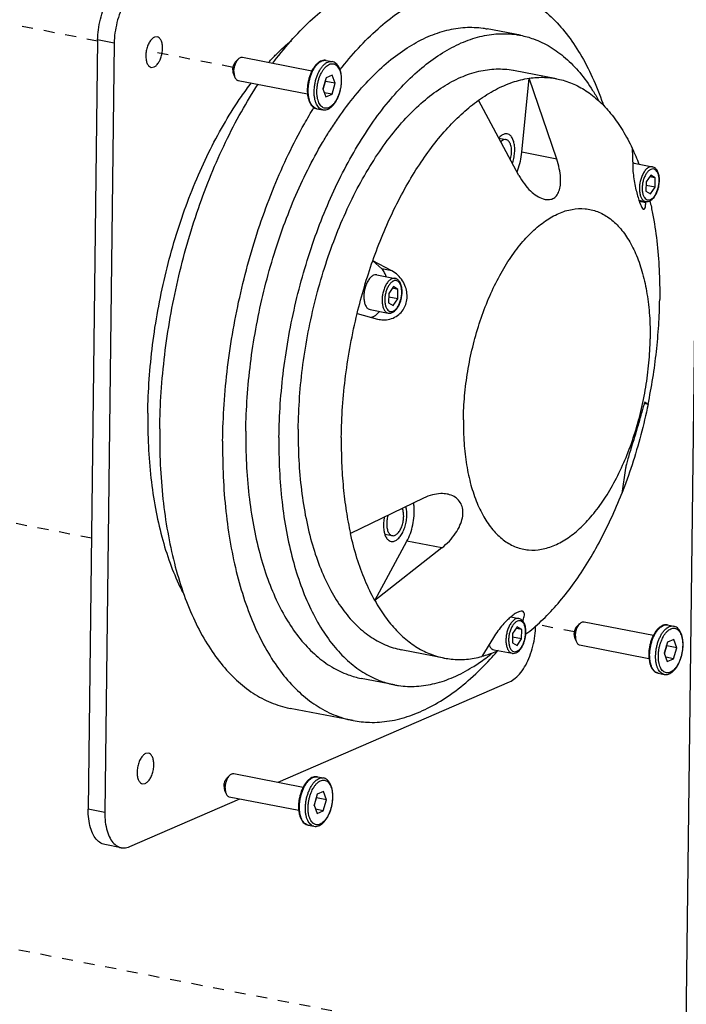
# Paper-space layout 'Layout1' of a CAD drawing. Header units: inches. Extents: x 29 to 351, y 58 to 234.
# Tile 99 of 104: x 95.86 to 102.53, y 174.13 to 183.98. Entities that reach past the tile are written whole.
import ezdxf

# ---------------------------------------------------------------- set-up
doc = ezdxf.new("R2010")
doc.units = ezdxf.units.IN
doc.header["$LTSCALE"] = 1.1
doc.header["$MEASUREMENT"] = 0
doc.linetypes.add('DASHED', pattern=[0.2, 0.1, -0.1])
doc.layers.get('0').update_dxf_attribs({"linetype": 'CONTINUOUS'})
for name, color, linetype in [('02___PRT_ALL_AXES', 7, 'CONTINUOUS'), ('3_ALL_AXES', 7, 'CONTINUOUS'), ('6_ALL_SURFS', 7, 'CONTINUOUS'), ('7_ALL_FEATURES', 7, 'CONTINUOUS')]:
    doc.layers.add(name, color=color, linetype=linetype)

psp = doc.layouts.get("Layout1")

# ---------------------------------------------------------------- linework, layer by layer
at = {"color": 4, "linetype": 'DASHED'}
for p, q in [((96.6437, 183.7657), (82.4767, 186.5135)), ((97.999, 183.5028), (97.1317, 183.671)), ((96.5828, 178.7908), (83.226, 181.3815)), ((101.4162, 177.8534), (101.0399, 177.9263)), ((99.2039, 174.0196), (85.6311, 176.6521))]:
    psp.add_line(p, q, dxfattribs=at)
at = {"layer": '02___PRT_ALL_AXES', "color": 7, "linetype": 'Continuous'}
for p, q in [((100.8746, 183.8239), (100.5432, 183.8881)), ((98.0267, 183.5616), (98.0539, 183.5884)), ((98.0942, 183.6047), (98.7889, 183.4699)), ((98.9306, 183.5728), (98.9902, 183.5612)), ((101.2374, 183.3891), (100.8065, 183.4727)), ((98.0027, 183.4379), (98.0179, 183.4029)), ((98.0492, 183.3728), (98.7437, 183.238)), ((98.8369, 183.0896), (98.8965, 183.0781)), ((98.9646, 182.8647), (98.9731, 182.8782)), ((101.5113, 177.9552), (102.2061, 177.8205)), ((101.4439, 177.9122), (101.4711, 177.939)), ((102.3478, 177.9233), (102.4074, 177.9118)), ((101.4199, 177.7885), (101.4351, 177.7534)), ((100.1129, 177.5917), (99.6821, 177.6753)), ((100.6365, 177.652), (100.6418, 177.6581)), ((101.4664, 177.7233), (102.1609, 177.5886)), ((99.614, 177.3241), (99.2825, 177.3884)), ((102.2541, 177.4402), (102.3137, 177.4286)), ((99.2007, 176.9665), (98.5709, 177.0887)), ((97.939, 176.3922), (97.9662, 176.4191)), ((98.0065, 176.4353), (98.7012, 176.3005)), ((98.8429, 176.4034), (98.9026, 176.3918)), ((97.915, 176.2685), (97.9302, 176.2335)), ((97.9615, 176.2034), (98.6561, 176.0687)), ((98.7492, 175.9203), (98.8089, 175.9087))]:
    psp.add_line(p, q, dxfattribs=at)
for points, start_tangent, end_tangent in [([(98.3981, 183.5465), (98.4337, 183.5934), (98.6233, 183.818), (98.8197, 184.0113), (99.0208, 184.1712), (99.2247, 184.2962), (99.4291, 184.3848), (99.632, 184.4363), (99.8313, 184.45), (99.9953, 184.4321)], (0.599925, 0.800056), (0.981738, -0.190236)), ([(99.0692, 183.4786), (99.2531, 183.6959), (99.4495, 183.8892), (99.6506, 184.0491), (99.8544, 184.174), (100.0588, 184.2627), (100.2617, 184.3141), (100.4611, 184.3279), (100.625, 184.31)], (0.614257, 0.789106), (0.981738, -0.190236)), ([(100.625, 184.31), (100.6548, 184.3038), (100.8409, 184.242), (101.0175, 184.1433), (101.1827, 184.0086), (101.3349, 183.8394), (101.4725, 183.6372), (101.5941, 183.4044), (101.6985, 183.1431), (101.7062, 183.1206)], (0.981738, -0.190236), (0.32127, -0.946988)), ([(98.9731, 182.8782), (99.0534, 182.9987), (99.2218, 183.2217), (99.3978, 183.4165), (99.5794, 183.5807), (99.7647, 183.7128), (99.9516, 183.8111), (100.1381, 183.8747), (100.3221, 183.9028), (100.5017, 183.8952), (100.5431, 183.8881)], (0.538602, 0.84256), (0.981665, -0.190613)), ([(98.3566, 183.5554), (98.431, 183.6331), (98.5831, 183.7732)], (0.676613, 0.736339), (0.765664, 0.643241)), ([(98.4582, 179.7994), (98.472, 180.1353), (98.5053, 180.476), (98.5576, 180.8178), (98.6284, 181.1569), (98.7169, 181.4896), (98.8221, 181.8123), (98.9429, 182.1214), (99.078, 182.4136), (99.2258, 182.6856), (99.3848, 182.9344), (99.5533, 183.1575), (99.7293, 183.3522), (99.9109, 183.5164), (100.0962, 183.6485), (100.2831, 183.7468), (100.4696, 183.8104), (100.6536, 183.8385), (100.8331, 183.8309), (100.8746, 183.8239)], (0.012225, 0.999925), (0.981665, -0.190613)), ([(100.8746, 183.8239), (101.0062, 183.7875), (101.1709, 183.709), (101.3255, 183.5961), (101.4682, 183.4501), (101.5976, 183.2726), (101.6566, 183.173)], (0.981665, -0.190613), (0.484036, -0.875048)), ([(98.0079, 183.4611), (98.0094, 183.4837), (98.0133, 183.5065), (98.0195, 183.5286), (98.0276, 183.5492), (98.0374, 183.5675), (98.0486, 183.5827), (98.0539, 183.5884)], (0.012225, 0.999925), (0.712395, 0.701778)), ([(98.0539, 183.5884), (98.0606, 183.5943), (98.0731, 183.6019), (98.0855, 183.6051), (98.0942, 183.6046)], (0.712395, 0.701778), (0.982091, -0.188405)), ([(97.996, 183.4767), (97.9973, 183.494), (98.0006, 183.5113), (98.0059, 183.5278), (98.0128, 183.5427), (98.0209, 183.5551), (98.0267, 183.5616)], (0.012225, 0.999925), (0.712792, 0.701376)), ([(97.996, 183.4767), (97.9969, 183.4604), (97.9998, 183.4458), (98.0027, 183.4379)], (-0.012225, -0.999925), (0.398845, -0.917018)), ([(98.6512, 179.8831), (98.6651, 180.2043), (98.6988, 180.5302), (98.752, 180.8566), (98.824, 181.1794), (98.9138, 181.4947), (99.0203, 181.7983), (99.1423, 182.0866), (99.2781, 182.3558), (99.426, 182.6027), (99.5842, 182.824), (99.7508, 183.017), (99.9235, 183.1793), (100.1003, 183.3089), (100.2789, 183.404), (100.457, 183.4636), (100.6325, 183.4868), (100.8031, 183.4734), (100.8065, 183.4727)], (0.012225, 0.999925), (0.981695, -0.190457)), ([(98.0079, 183.4611), (98.0089, 183.4395), (98.0123, 183.4199), (98.0179, 183.4029)], (-0.012225, -0.999925), (0.398388, -0.917217)), ([(98.0179, 183.4029), (98.0256, 183.3891), (98.0351, 183.3792), (98.046, 183.3735), (98.0492, 183.3728)], (0.398388, -0.917217), (0.982091, -0.188405)), ([(97.1461, 180.0417), (97.1601, 180.3813), (97.1937, 180.7257), (97.2466, 181.0712), (97.3182, 181.4139), (97.4076, 181.7503), (97.514, 182.0765), (97.6361, 182.389), (97.7726, 182.6843), (97.9221, 182.9593), (98.0828, 183.2109), (98.1829, 183.3481)], (0.012225, 0.999925), (0.608906, 0.793243)), ([(97.2651, 179.8853), (97.2799, 180.2525), (97.3153, 180.6248), (97.3708, 180.9986), (97.446, 181.3699), (97.54, 181.7349), (97.6519, 182.09), (97.7805, 182.4314), (97.9246, 182.7556), (98.0826, 183.0594), (98.2492, 183.3341)], (0.012225, 0.999925), (0.548262, 0.836307)), ([(97.8949, 179.7632), (97.9097, 180.1303), (97.945, 180.5027), (98.0006, 180.8764), (98.0757, 181.2477), (98.1697, 181.6128), (98.2816, 181.9678), (98.4103, 182.3092), (98.5543, 182.6335), (98.7123, 182.9373), (98.8088, 183.1015)], (0.012225, 0.999925), (0.523886, 0.851788)), ([(98.1268, 179.8637), (98.1406, 180.1996), (98.1738, 180.5403), (98.2262, 180.8821), (98.2969, 181.2212), (98.3854, 181.5539), (98.4907, 181.8766), (98.6115, 182.1857), (98.7465, 182.4779), (98.8944, 182.7499), (98.9646, 182.8647)], (0.012225, 0.999925), (0.535228, 0.844707)), ([(100.7425, 182.8375), (100.734, 182.8385), (100.7038, 182.8325), (100.6735, 182.8123), (100.658, 182.7962)], (-0.980718, 0.195429), (-0.647986, -0.761652)), ([(100.8012, 182.565), (100.8135, 182.6201), (100.8181, 182.6756), (100.8148, 182.7276), (100.8037, 182.7726), (100.7857, 182.8075), (100.7619, 182.83), (100.7425, 182.8375)], (0.283454, 0.958986), (-0.980718, 0.195429)), ([(100.7945, 182.5444), (100.8012, 182.565)], (0.335616, 0.941999), (0.283454, 0.958986)), ([(100.304, 179.9758), (100.3164, 180.2162), (100.3476, 180.46), (100.3969, 180.7021), (100.4634, 180.9378), (100.5456, 181.1621), (100.6419, 181.3705), (100.7504, 181.5587), (100.8688, 181.723), (100.9948, 181.86), (101.1257, 181.9668), (101.2589, 182.0414), (101.3917, 182.0822), (101.5214, 182.0883), (101.6454, 182.0597), (101.761, 181.997), (101.866, 181.9013), (101.9583, 181.7747), (102.0359, 181.6197), (102.0972, 181.4395), (102.1411, 181.2378), (102.1666, 181.0186), (102.1733, 180.7864)], (0.012225, 0.999925), (-0.012225, -0.999925)), ([(100.304, 179.9758), (100.3106, 179.7437), (100.3362, 179.5245), (100.38, 179.3227), (100.4414, 179.1425), (100.519, 178.9876), (100.6113, 178.8609), (100.7163, 178.7653), (100.8319, 178.7025), (100.9559, 178.6739), (101.0855, 178.6801), (101.2183, 178.7209), (101.3516, 178.7954), (101.4825, 178.9023), (101.6084, 179.0393), (101.7269, 179.2035), (101.8354, 179.3918), (101.9317, 179.6002), (102.0139, 179.8245), (102.0804, 180.0601), (102.1297, 180.3023), (102.1609, 180.546), (102.1733, 180.7864)], (-0.012225, -0.999925), (0.012225, 0.999925)), ([(97.1461, 180.0417), (97.1519, 179.7107), (97.1774, 179.392), (97.2224, 179.0889), (97.2863, 178.8049), (97.3684, 178.5429), (97.4679, 178.306), (97.4993, 178.2434)], (-0.012225, -0.999925), (0.462343, -0.886701)), ([(97.2651, 179.8853), (97.2711, 179.5271), (97.2976, 179.1816), (97.3446, 178.8523), (97.4114, 178.5426), (97.4974, 178.2556), (97.6018, 177.9943), (97.7234, 177.7615), (97.861, 177.5593), (98.0132, 177.3901), (98.1785, 177.2554), (98.355, 177.1567), (98.5411, 177.0949), (98.5709, 177.0887)], (-0.012225, -0.999925), (0.981738, -0.190236)), ([(98.1268, 179.8637), (98.1325, 179.5363), (98.1577, 179.221), (98.2022, 178.9212), (98.2654, 178.6402), (98.3466, 178.3811), (98.4451, 178.1467), (98.5596, 177.9396), (98.6889, 177.7621), (98.8316, 177.6161), (98.9862, 177.5032), (99.1509, 177.4247), (99.2825, 177.3884)], (-0.012225, -0.999925), (0.981665, -0.190613)), ([(98.6512, 179.8831), (98.6573, 179.5706), (98.6834, 179.2707), (98.7292, 178.9872), (98.7939, 178.7236), (98.877, 178.4833), (98.9772, 178.2693), (99.0933, 178.0843), (99.224, 177.9306), (99.3674, 177.8102), (99.5219, 177.7245), (99.6821, 177.6752)], (-0.012225, -0.999925), (0.981695, -0.190457)), ([(97.8949, 179.7632), (97.9008, 179.405), (97.9274, 179.0595), (97.9743, 178.7302), (98.0412, 178.4204), (98.1272, 178.1335), (98.2316, 177.8722), (98.3532, 177.6393), (98.4908, 177.4372), (98.643, 177.2679), (98.8082, 177.1332), (98.9848, 177.0345), (99.1709, 176.9728), (99.2007, 176.9666)], (-0.012225, -0.999925), (0.981738, -0.190236)), ([(98.4582, 179.7994), (98.4639, 179.472), (98.4892, 179.1567), (98.5336, 178.8569), (98.5968, 178.5759), (98.6781, 178.3168), (98.7765, 178.0824), (98.891, 177.8753), (99.0203, 177.6978), (99.1631, 177.5518), (99.3177, 177.439), (99.4824, 177.3604), (99.614, 177.3241)], (-0.012225, -0.999925), (0.981665, -0.190613)), ([(99.7214, 178.912), (99.7337, 178.9671), (99.7383, 179.0225), (99.735, 179.0745), (99.7282, 179.1065)], (0.283454, 0.958986), (-0.276899, 0.960899)), ([(99.5144, 179.0037), (99.5093, 178.9767), (99.5047, 178.9212), (99.508, 178.8692), (99.5166, 178.8315)], (-0.215736, -0.976452), (0.30482, -0.95241)), ([(99.5803, 178.7594), (99.5888, 178.7583), (99.619, 178.7643), (99.6493, 178.7845), (99.6777, 178.8175), (99.7023, 178.861), (99.7214, 178.912)], (0.980718, -0.195429), (0.283454, 0.958986)), ([(99.5166, 178.8315), (99.5191, 178.8242), (99.5371, 178.7893), (99.5609, 178.7668), (99.5803, 178.7594)], (0.30482, -0.95241), (0.980718, -0.195429)), ([(101.4711, 177.939), (101.4778, 177.9449), (101.4902, 177.9525), (101.5026, 177.9557), (101.5113, 177.9552)], (0.712395, 0.701778), (0.982091, -0.188405)), ([(101.4132, 177.8273), (101.4145, 177.8445), (101.4178, 177.8618), (101.4231, 177.8783), (101.4299, 177.8932), (101.4381, 177.9057), (101.4439, 177.9122)], (0.012225, 0.999925), (0.712792, 0.701376)), ([(101.4251, 177.8116), (101.4266, 177.8342), (101.4305, 177.8571), (101.4366, 177.8792), (101.4448, 177.8998), (101.4546, 177.918), (101.4658, 177.9333), (101.4711, 177.939)], (0.012225, 0.999925), (0.712395, 0.701778)), ([(101.4132, 177.8273), (101.4141, 177.8109), (101.417, 177.7964), (101.4199, 177.7885)], (-0.012225, -0.999925), (0.398845, -0.917018)), ([(101.4251, 177.8116), (101.4261, 177.7901), (101.4295, 177.7704), (101.4351, 177.7534)], (-0.012225, -0.999925), (0.398388, -0.917217)), ([(101.4351, 177.7534), (101.4428, 177.7397), (101.4523, 177.7298), (101.4632, 177.7241), (101.4664, 177.7233)], (0.398388, -0.917217), (0.982091, -0.188405)), ([(99.2007, 176.9666), (99.3646, 176.9487), (99.5639, 176.9624), (99.7669, 177.0139), (99.9713, 177.1025), (100.1751, 177.2274), (100.3762, 177.3874), (100.5726, 177.5807), (100.6365, 177.652)], (0.981738, -0.190236), (0.656097, 0.754677)), ([(99.614, 177.3241), (99.6555, 177.3171), (99.835, 177.3095), (100.019, 177.3376), (100.2055, 177.4012), (100.3924, 177.4995), (100.5103, 177.5795)], (0.981665, -0.190613), (0.804584, 0.593838)), ([(100.5103, 177.5795), (100.5777, 177.6315), (100.5906, 177.6421)], (0.804584, 0.593838), (0.772902, 0.634525)), ([(97.9084, 176.3073), (97.9097, 176.3246), (97.913, 176.3419), (97.9182, 176.3584), (97.9251, 176.3733), (97.9333, 176.3858), (97.939, 176.3922)], (0.012225, 0.999925), (0.712792, 0.701376)), ([(97.9203, 176.2917), (97.9218, 176.3143), (97.9257, 176.3371), (97.9318, 176.3592), (97.9399, 176.3798), (97.9498, 176.3981), (97.9609, 176.4133), (97.9662, 176.4191)], (0.012225, 0.999925), (0.712395, 0.701778)), ([(97.9662, 176.4191), (97.9729, 176.425), (97.9854, 176.4325), (97.9978, 176.4358), (98.0065, 176.4353)], (0.712395, 0.701778), (0.982091, -0.188405)), ([(97.9084, 176.3073), (97.9092, 176.291), (97.9122, 176.2764), (97.915, 176.2685)], (-0.012225, -0.999925), (0.398845, -0.917018)), ([(97.9203, 176.2917), (97.9212, 176.2701), (97.9246, 176.2505), (97.9302, 176.2335)], (-0.012225, -0.999925), (0.398388, -0.917217)), ([(97.9302, 176.2335), (97.938, 176.2197), (97.9475, 176.2099), (97.9583, 176.2042), (97.9615, 176.2034)], (0.398388, -0.917217), (0.982091, -0.188405))]:
    psp.add_spline(points, degree=3, dxfattribs=dict(at, start_tangent=start_tangent, end_tangent=end_tangent))
at = {"layer": '3_ALL_AXES', "color": 7, "linetype": 'Continuous'}
for p, q in [((97.2395, 183.8085), (97.2117, 183.8049)), ((97.1803, 183.5032), (97.2081, 183.5068)), ((97.1518, 176.6392), (97.1241, 176.6355)), ((97.0927, 176.3338), (97.1204, 176.3374))]:
    psp.add_line(p, q, dxfattribs=at)
for points, start_tangent, end_tangent in [([(97.2117, 183.8049), (97.1857, 183.7864), (97.1621, 183.755), (97.1431, 183.714), (97.1307, 183.6673), (97.126, 183.6195), (97.1295, 183.5752), (97.1409, 183.5388), (97.1591, 183.5139), (97.1803, 183.5032)], (-0.917444, -0.397864), (0.980649, -0.195776)), ([(97.2081, 183.5068), (97.2341, 183.5253), (97.2577, 183.5567), (97.2767, 183.5977), (97.2891, 183.6444), (97.2938, 183.6922), (97.2903, 183.7365), (97.2788, 183.7729), (97.2607, 183.7978), (97.2395, 183.8085)], (0.917444, 0.397864), (-0.980649, 0.195776)), ([(97.1241, 176.6355), (97.098, 176.617), (97.0744, 176.5857), (97.0554, 176.5447), (97.043, 176.4979), (97.0383, 176.4501), (97.0419, 176.4058), (97.0533, 176.3694), (97.0715, 176.3445), (97.0927, 176.3338)], (-0.917444, -0.397864), (0.980649, -0.195776)), ([(97.1204, 176.3374), (97.1464, 176.356), (97.1701, 176.3873), (97.1891, 176.4283), (97.2015, 176.475), (97.2061, 176.5229), (97.2026, 176.5671), (97.1912, 176.6035), (97.173, 176.6285), (97.1518, 176.6391)], (0.917444, 0.397864), (-0.980649, 0.195776))]:
    psp.add_spline(points, degree=3, dxfattribs=dict(at, start_tangent=start_tangent, end_tangent=end_tangent))
at = {"layer": '6_ALL_SURFS', "color": 7, "linetype": 'Continuous'}
psp.add_line((102.6421, 183.0579), (102.501, 171.5115), dxfattribs=at)
at = {"layer": '7_ALL_FEATURES', "color": 7, "linetype": 'Continuous'}
for p, q in [((96.6438, 183.7771), (96.5497, 176.0795)), ((96.8095, 183.745), (96.6438, 183.7771)), ((96.8095, 183.745), (96.7154, 176.0473)), ((98.9299, 183.3991), (98.8974, 183.2893)), ((98.9231, 183.3628), (98.9209, 183.3688)), ((98.9924, 183.4262), (98.9299, 183.3991)), ((99.0225, 183.3435), (98.9924, 183.4262)), ((99.0852, 183.3692), (99.0852, 183.3724)), ((100.8896, 182.6527), (100.9631, 183.3943)), ((101.2377, 182.5852), (100.9631, 183.3943)), ((98.8974, 183.2893), (98.9275, 183.2066)), ((98.8996, 183.2833), (98.9231, 183.3628)), ((99.0225, 183.3435), (98.9231, 183.3628)), ((98.99, 183.2338), (99.0225, 183.3435)), ((98.99, 183.2338), (98.9121, 183.2489)), ((98.9275, 183.2066), (98.99, 183.2338)), ((100.8598, 182.4213), (100.4556, 183.1743)), ((100.6601, 182.7933), (100.7313, 182.7795)), ((101.9934, 182.6938), (101.9981, 182.5115)), ((101.2377, 182.5852), (100.8896, 182.6527)), ((102.0128, 182.5434), (102.1951, 182.5081)), ((102.179, 182.4253), (102.1325, 182.3582)), ((102.2245, 182.3981), (102.1678, 182.409)), ((102.2245, 182.3981), (102.179, 182.4253)), ((102.2233, 182.3037), (102.2245, 182.3981)), ((102.1325, 182.3582), (102.1313, 182.2638)), ((102.2233, 182.3037), (102.132, 182.3214)), ((102.1767, 182.2366), (102.2233, 182.3037)), ((102.1313, 182.2638), (102.1767, 182.2366)), ((102.0604, 182.1733), (102.1276, 182.1602)), ((102.1301, 182.1488), (102.0648, 182.1614)), ((102.1301, 182.1488), (102.1308, 182.1601)), ((99.5875, 181.4661), (99.397, 181.5678)), ((99.4885, 181.4854), (99.397, 181.5678)), ((99.4374, 181.4266), (99.6197, 181.3912)), ((99.5875, 181.4661), (99.4885, 181.4854)), ((99.6036, 181.3084), (99.5571, 181.2413)), ((99.6491, 181.2812), (99.6036, 181.3084)), ((99.5571, 181.2413), (99.5559, 181.147)), ((99.6479, 181.1869), (99.5566, 181.2046)), ((99.6491, 181.2812), (99.5924, 181.2922)), ((99.6479, 181.1869), (99.6491, 181.2812)), ((99.5559, 181.147), (99.6013, 181.1197)), ((99.6013, 181.1197), (99.6479, 181.1869)), ((99.2408, 181.0391), (99.4451, 180.9844)), ((99.3699, 181.0787), (99.5522, 181.0434)), ((99.4451, 180.9844), (99.4623, 180.9804)), ((102.1518, 180.1295), (102.1146, 180.1386)), ((102.1228, 180.1542), (102.1226, 180.1543)), ((102.1228, 180.1542), (102.1518, 180.1295)), ((101.9268, 179.4909), (101.8885, 179.2388)), ((99.9055, 179.1926), (99.1739, 178.8381)), ((99.5505, 179.0209), (99.5489, 179.0154)), ((99.4181, 178.1674), (99.7392, 178.7607)), ((99.5172, 178.8317), (99.5915, 178.8173)), ((100.0873, 178.6932), (99.7392, 178.7607)), ((100.0873, 178.6932), (99.4181, 178.1674)), ((100.7792, 178.0031), (100.8589, 177.9876)), ((100.8429, 177.9048), (100.7963, 177.8377)), ((100.8883, 177.8776), (100.8316, 177.8886)), ((100.8883, 177.8776), (100.8429, 177.9048)), ((100.8872, 177.7833), (100.8883, 177.8776)), ((100.6051, 177.7987), (100.4901, 177.6078)), ((100.7963, 177.8377), (100.7952, 177.7434)), ((100.8872, 177.7833), (100.7959, 177.801)), ((100.8406, 177.7162), (100.8872, 177.7833)), ((102.4096, 177.7768), (102.347, 177.7496)), ((102.4397, 177.6941), (102.4096, 177.7768)), ((100.6091, 177.6751), (100.7914, 177.6398)), ((100.7952, 177.7434), (100.8406, 177.7162)), ((102.347, 177.7496), (102.3146, 177.6399)), ((102.3168, 177.6339), (102.3403, 177.7134)), ((102.3403, 177.7134), (102.3381, 177.7193)), ((102.4397, 177.6941), (102.3403, 177.7134)), ((102.4072, 177.5843), (102.4397, 177.6941)), ((102.5023, 177.7198), (102.5024, 177.7229)), ((102.3146, 177.6399), (102.3447, 177.5572)), ((102.4072, 177.5843), (102.3293, 177.5994)), ((102.3447, 177.5572), (102.4072, 177.5843)), ((98.4502, 176.3492), (100.767, 177.354)), ((96.9648, 175.7051), (98.0668, 176.183)), ((98.8422, 176.2297), (98.8098, 176.1199)), ((98.8119, 176.114), (98.8354, 176.1935)), ((98.8354, 176.1935), (98.8332, 176.1994)), ((98.9348, 176.1742), (98.8354, 176.1935)), ((98.9047, 176.2568), (98.8422, 176.2297)), ((98.9348, 176.1742), (98.9047, 176.2568)), ((98.9975, 176.1998), (98.9975, 176.203)), ((96.7154, 176.0473), (96.5497, 176.0795)), ((98.8098, 176.1199), (98.8398, 176.0373)), ((98.9024, 176.0644), (98.8245, 176.0795)), ((98.9024, 176.0644), (98.9348, 176.1742)), ((98.8398, 176.0373), (98.9024, 176.0644)), ((96.8804, 175.6941), (96.7146, 175.7262))]:
    psp.add_line(p, q, dxfattribs=at)
for points, start_tangent, end_tangent in [([(96.6438, 183.7771), (96.6513, 183.8794), (96.6715, 183.9846), (96.7031, 184.0842), (96.7438, 184.1721), (96.793, 184.2476), (96.848, 184.305), (96.9042, 184.3405)], (0.012225, 0.999925), (0.917444, 0.397864)), ([(97.07, 184.3083), (97.0138, 184.2729), (96.9588, 184.2154), (96.9095, 184.1399), (96.8688, 184.052), (96.8372, 183.9524), (96.817, 183.8472), (96.8095, 183.745)], (-0.917444, -0.397864), (-0.012225, -0.999925)), ([(98.751, 183.2736), (98.7528, 183.3085), (98.7577, 183.3456), (98.7659, 183.3836), (98.7771, 183.4207), (98.791, 183.4553), (98.8072, 183.4868), (98.8253, 183.5143), (98.845, 183.5372), (98.8656, 183.555), (98.8866, 183.567), (98.9076, 183.5732), (98.9231, 183.5738)], (0.012225, 0.999925), (0.997135, -0.075638)), ([(98.9306, 183.5728), (98.9093, 183.574), (98.887, 183.5695), (98.8641, 183.5587), (98.8416, 183.5418), (98.8205, 183.5194), (98.8012, 183.4924), (98.7885, 183.4701)], (-0.981705, 0.190408), (-0.460386, -0.887719)), ([(98.9231, 183.5738), (98.928, 183.5732), (98.9306, 183.5728)], (0.997135, -0.075638), (0.981543, -0.191243)), ([(98.7885, 183.4701), (98.7843, 183.4615), (98.7698, 183.4277), (98.7582, 183.3916), (98.7495, 183.3541), (98.744, 183.3161), (98.7419, 183.2785)], (-0.460386, -0.887719), (-0.012225, -0.999925)), ([(98.8106, 183.2621), (98.8124, 183.2969), (98.8174, 183.3341), (98.8255, 183.3721), (98.8368, 183.4091), (98.8507, 183.4438), (98.8669, 183.4752), (98.885, 183.5027), (98.9046, 183.5256), (98.9252, 183.5434), (98.9463, 183.5555), (98.9672, 183.5616), (98.9876, 183.5616), (98.9902, 183.5612)], (0.012225, 0.999925), (0.981541, -0.19125)), ([(98.885, 183.4514), (98.8895, 183.4595), (98.9062, 183.4848), (98.9243, 183.5059), (98.9432, 183.5223), (98.9626, 183.5334), (98.9819, 183.539), (99.0006, 183.5391), (99.0184, 183.5335), (99.0346, 183.5224), (99.049, 183.5062), (99.0611, 183.4851), (99.0707, 183.4597), (99.0774, 183.431), (99.0812, 183.4003), (99.0821, 183.3694)], (0.476577, 0.879133), (-0.012225, -0.999925)), ([(99.0852, 183.3724), (99.084, 183.4083), (99.0794, 183.4423), (99.0714, 183.4737), (99.0601, 183.5014), (99.0456, 183.5246), (99.0287, 183.5425), (99.0101, 183.5546), (98.9902, 183.5612)], (0.012225, 0.999925), (-0.981705, 0.190408)), ([(98.8378, 183.2634), (98.8395, 183.2955), (98.844, 183.3297), (98.8515, 183.3647), (98.8619, 183.3987), (98.8746, 183.4306), (98.885, 183.4514)], (0.012225, 0.999925), (0.476577, 0.879133)), ([(99.0821, 183.3694), (99.0804, 183.3373), (99.0759, 183.3031), (99.0684, 183.2682), (99.058, 183.2341), (99.0453, 183.2022), (99.0304, 183.1733), (99.0137, 183.148), (98.9956, 183.1269), (98.9767, 183.1106), (98.9573, 183.0995), (98.938, 183.0938), (98.9193, 183.0938), (98.9015, 183.0993), (98.8853, 183.1104), (98.8709, 183.1266), (98.8588, 183.1477), (98.8492, 183.1731), (98.8425, 183.2019), (98.84, 183.2193)], (-0.012225, -0.999925), (-0.11331, 0.99356)), ([(98.8965, 183.0781), (98.9178, 183.0768), (98.9401, 183.0814), (98.963, 183.0921), (98.9855, 183.109), (99.0066, 183.1314), (99.0259, 183.1585), (99.0428, 183.1893), (99.0573, 183.2232), (99.0689, 183.2592), (99.0776, 183.2967), (99.0831, 183.3347), (99.0852, 183.3692)], (0.981705, -0.190408), (0.019881, 0.999802)), ([(100.4556, 183.1743), (100.6247, 183.2795), (100.7948, 183.3533), (100.9631, 183.3943)], (0.8124, 0.583101), (0.989284, 0.146002)), ([(100.9631, 183.3943), (101.1167, 183.403), (101.2374, 183.3891)], (0.989284, 0.146002), (0.981738, -0.190238)), ([(101.2374, 183.3891), (101.266, 183.3831), (101.4094, 183.3348), (101.5457, 183.2586), (101.6735, 183.1552), (101.7914, 183.0258), (101.8984, 182.8714), (101.9934, 182.6938)], (0.981738, -0.190238), (0.42519, -0.905104)), ([(98.7419, 183.2785), (98.7431, 183.2425), (98.7435, 183.238)], (-0.012225, -0.999925), (0.094984, -0.995479)), ([(98.8369, 183.0896), (98.8202, 183.0953), (98.8025, 183.1073), (98.7869, 183.125), (98.7737, 183.1479), (98.7633, 183.1755), (98.756, 183.2068), (98.7519, 183.2401), (98.751, 183.2736)], (-0.981542, 0.191245), (0.012225, 0.999925)), ([(98.7435, 183.238), (98.7477, 183.2085), (98.7557, 183.1772), (98.767, 183.1494), (98.7815, 183.1262), (98.7984, 183.1084), (98.817, 183.0963), (98.8369, 183.0896)], (0.094984, -0.995479), (0.981705, -0.190408)), ([(98.8965, 183.0781), (98.8799, 183.0837), (98.8622, 183.0957), (98.8466, 183.1133), (98.8334, 183.1362), (98.823, 183.1639), (98.8157, 183.1951), (98.8116, 183.2284), (98.8106, 183.2621)], (-0.981541, 0.191251), (0.012225, 0.999925)), ([(98.84, 183.2193), (98.8387, 183.2325), (98.8378, 183.2634)], (-0.11331, 0.99356), (0.012225, 0.999925)), ([(99.397, 181.5678), (99.4974, 181.8302), (99.6094, 182.0795), (99.7318, 182.3132), (99.8634, 182.529), (100.003, 182.7248), (100.1492, 182.8988), (100.3006, 183.0491), (100.4556, 183.1743)], (0.331689, 0.943389), (0.8124, 0.583101)), ([(100.7312, 182.7794), (100.7207, 182.7802), (100.6942, 182.7712), (100.6783, 182.7586)], (-0.980711, 0.195461), (-0.717713, -0.696339)), ([(100.7739, 182.5814), (100.784, 182.6296), (100.786, 182.6773), (100.7796, 182.72), (100.7657, 182.7533), (100.7454, 182.7741), (100.7312, 182.7794)], (0.283454, 0.958986), (-0.980711, 0.195461)), ([(101.9934, 182.6938), (102.0606, 182.5348)], (0.42519, -0.905104), (0.354667, -0.934993)), ([(100.8406, 182.4587), (100.8483, 182.4779), (100.8746, 182.5633), (100.8896, 182.6527)], (0.391995, 0.919967), (0.09866, 0.995121)), ([(101.1218, 182.182), (101.1548, 182.1793), (101.2001, 182.1901), (101.2356, 182.2183), (101.2607, 182.2627), (101.2748, 182.3239), (101.2763, 182.4001), (101.2641, 182.4887), (101.2377, 182.5852)], (0.98182, -0.189814), (-0.321389, 0.946947)), ([(102.0127, 182.5434), (102.0079, 182.5441), (101.9971, 182.5438)], (-0.980383, 0.197104), (-0.991049, -0.133501)), ([(101.9981, 182.5115), (102.0028, 182.4434), (102.0131, 182.3687), (102.0274, 182.2955), (102.0434, 182.2298), (102.0602, 182.174), (102.0604, 182.1733)], (0.025421, -0.999677), (0.310693, -0.95051)), ([(102.1634, 182.504), (102.1374, 182.4863), (102.1134, 182.4577), (102.0939, 182.422), (102.079, 182.3813), (102.0694, 182.3372), (102.0657, 182.2925), (102.0684, 182.2506), (102.0771, 182.2144), (102.0912, 182.1863), (102.11, 182.1674), (102.1275, 182.1603)], (-0.917444, -0.397864), (0.980076, -0.198623)), ([(102.1797, 182.4819), (102.1568, 182.4664), (102.1354, 182.4409), (102.118, 182.4091), (102.1048, 182.3729), (102.0962, 182.3337), (102.0929, 182.2939), (102.0953, 182.2566), (102.1031, 182.2244), (102.1156, 182.1994), (102.1324, 182.1827), (102.1532, 182.1757)], (-0.917444, -0.397864), (0.9977, -0.06778)), ([(102.1951, 182.508), (102.1893, 182.5088), (102.1634, 182.504)], (-0.980254, 0.197744), (-0.917444, -0.397864)), ([(102.176, 182.18), (102.199, 182.1955), (102.2204, 182.221), (102.2378, 182.2528), (102.251, 182.289), (102.2596, 182.3282), (102.2629, 182.368), (102.2605, 182.4053), (102.2527, 182.4375), (102.2402, 182.4625), (102.2234, 182.4792), (102.2026, 182.4862), (102.1797, 182.4819)], (0.917444, 0.397864), (-0.917444, -0.397864)), ([(102.1973, 182.1857), (102.224, 182.2191), (102.2448, 182.2613), (102.2589, 182.3088), (102.2655, 182.3582), (102.2641, 182.4058), (102.2543, 182.4483), (102.2363, 182.4816), (102.2125, 182.5019), (102.1951, 182.508)], (0.724638, 0.68913), (-0.98101, 0.193957)), ([(100.8598, 182.4213), (100.9143, 182.3358), (100.9765, 182.2659), (101.0404, 182.2159), (101.1016, 182.1871), (101.1218, 182.182)], (0.473008, -0.881058), (0.98182, -0.189814)), ([(102.181, 182.1727), (102.1973, 182.1857)], (0.835032, 0.550201), (0.724638, 0.68913)), ([(102.0604, 182.1733), (102.0763, 182.1306), (102.0914, 182.1002), (102.105, 182.0849), (102.1084, 182.0845)], (0.310693, -0.95051), (0.999983, -0.005858)), ([(102.1084, 182.0845), (102.1165, 182.0867), (102.1252, 182.1078), (102.1301, 182.1488)], (0.999983, -0.005858), (0.055964, 0.998433)), ([(102.1275, 182.1603), (102.1376, 182.1591)], (0.98101, -0.193957), (0.999555, -0.029818)), ([(102.1376, 182.1591), (102.1673, 182.1652)], (0.999555, -0.029818), (0.917444, 0.397864)), ([(102.1532, 182.1757), (102.176, 182.18)], (0.9977, -0.06778), (0.917444, 0.397864)), ([(102.1673, 182.1652), (102.181, 182.1727)], (0.917444, 0.397864), (0.835032, 0.550201)), ([(102.1711, 182.166), (102.1975, 182.0406), (102.2392, 181.7677), (102.2628, 181.4802), (102.2683, 181.1813)], (0.224477, -0.974479), (-0.012225, -0.999925)), ([(99.2408, 181.0391), (99.3128, 181.3071), (99.397, 181.5678)], (0.235745, 0.971815), (0.331689, 0.943389)), ([(99.4057, 181.4225), (99.3787, 181.4039), (99.3537, 181.3731), (99.3327, 181.3325), (99.3175, 181.2855), (99.3093, 181.2358), (99.3087, 181.1875), (99.3158, 181.1444), (99.33, 181.1101), (99.3502, 181.0874), (99.3699, 181.0788)], (-0.917444, -0.397864), (0.980383, -0.197104)), ([(99.4373, 181.4266), (99.4325, 181.4273), (99.4057, 181.4225)], (-0.980383, 0.197104), (-0.917444, -0.397864)), ([(99.4623, 180.9804), (99.5164, 180.9761), (99.5853, 180.9887), (99.6448, 181.0194), (99.6908, 181.0633), (99.7223, 181.1171), (99.7385, 181.1765), (99.7396, 181.2399), (99.7251, 181.3042), (99.6943, 181.3669), (99.6476, 181.423), (99.5875, 181.4661)], (0.981965, -0.189061), (-0.882246, 0.470789)), ([(99.5306, 181.4092), (99.5162, 181.4474), (99.4885, 181.4854)], (-0.264288, 0.964444), (-0.74268, 0.669647)), ([(99.588, 181.3871), (99.562, 181.3695), (99.538, 181.3408), (99.5185, 181.3051), (99.5036, 181.2644), (99.494, 181.2203), (99.4903, 181.1756), (99.493, 181.1337), (99.5017, 181.0975), (99.5158, 181.0694), (99.5346, 181.0506), (99.5521, 181.0434)], (-0.917444, -0.397864), (0.980076, -0.198623)), ([(99.6043, 181.365), (99.5814, 181.3495), (99.56, 181.324), (99.5426, 181.2923), (99.5294, 181.2561), (99.5208, 181.2168), (99.5175, 181.177), (99.5199, 181.1397), (99.5277, 181.1075), (99.5402, 181.0826), (99.557, 181.0658), (99.5778, 181.0588)], (-0.917444, -0.397864), (0.9977, -0.06778)), ([(99.6197, 181.3912), (99.6139, 181.392), (99.588, 181.3871)], (-0.980254, 0.197744), (-0.917444, -0.397864)), ([(99.6007, 181.0631), (99.6236, 181.0787), (99.645, 181.1041), (99.6624, 181.1359), (99.6756, 181.1721), (99.6842, 181.2114), (99.6875, 181.2511), (99.6851, 181.2885), (99.6773, 181.3206), (99.6648, 181.3456), (99.648, 181.3623), (99.6272, 181.3694), (99.6043, 181.365)], (0.917444, 0.397864), (-0.917444, -0.397864)), ([(99.6219, 181.0688), (99.6486, 181.1023), (99.6694, 181.1445), (99.6835, 181.192), (99.6901, 181.2413), (99.6887, 181.289), (99.6789, 181.3315), (99.6609, 181.3647), (99.6371, 181.385), (99.6198, 181.3912)], (0.724638, 0.68913), (-0.98101, 0.193957)), ([(102.1518, 180.1295), (102.2001, 180.3935), (102.2358, 180.6582), (102.2586, 180.9215), (102.2683, 181.1813)], (0.202898, 0.9792), (0.012225, 0.999925)), ([(99.0821, 179.7995), (99.0949, 180.1064), (99.1259, 180.4176), (99.1747, 180.7297), (99.2408, 181.0391)], (0.012225, 0.999925), (0.235745, 0.971815)), ([(99.3801, 181.0011), (99.3845, 181.0019), (99.4246, 181.0213), (99.4632, 181.0606)], (0.987801, 0.15572), (0.604677, 0.796471)), ([(99.5521, 181.0434), (99.5622, 181.0423), (99.5919, 181.0483)], (0.98101, -0.193957), (0.917444, 0.397864)), ([(99.5778, 181.0588), (99.6007, 181.0631)], (0.9977, -0.06778), (0.917444, 0.397864)), ([(99.5919, 181.0483), (99.6057, 181.0558)], (0.917444, 0.397864), (0.835032, 0.550201)), ([(99.6057, 181.0558), (99.6219, 181.0688)], (0.835032, 0.550201), (0.724638, 0.68913)), ([(102.1518, 180.1295), (102.0797, 179.8242), (101.9915, 179.5256), (101.8885, 179.2388)], (-0.202898, -0.9792), (-0.365513, -0.930806)), ([(102.1226, 180.1544), (102.117, 180.1457), (102.1068, 180.1157), (102.0929, 180.0681), (102.0758, 180.0074), (102.0567, 179.9403), (102.0357, 179.8684), (102.0137, 179.7951), (101.9914, 179.7225), (101.9696, 179.6513), (101.9502, 179.5859), (101.9353, 179.5308), (101.9268, 179.4909)], (-0.833997, 0.551768), (-0.1501, -0.988671)), ([(99.0821, 179.7995), (99.0855, 179.5455), (99.1021, 179.2992), (99.1316, 179.0628), (99.1739, 178.8381)], (-0.012225, -0.999925), (0.217371, -0.976089)), ([(100.1424, 179.2322), (100.0774, 179.2373), (99.9939, 179.2252), (99.9055, 179.1926)], (-0.981532, 0.191296), (-0.899932, -0.436029)), ([(100.0873, 178.6932), (100.1634, 178.7629), (100.2257, 178.8407), (100.2699, 178.9201), (100.2944, 178.9962), (100.2992, 179.0636), (100.286, 179.1225), (100.2563, 179.1708), (100.2114, 179.2071), (100.1509, 179.2304), (100.1424, 179.2322)], (0.786349, 0.617782), (-0.981532, 0.191296)), ([(100.9295, 177.8322), (100.948, 177.8464), (101.1019, 177.9803), (101.2517, 178.1388), (101.3958, 178.3204), (101.5328, 178.5233), (101.6614, 178.7454), (101.7804, 178.9847), (101.8885, 179.2388)], (0.797084, 0.603869), (0.365513, 0.930806)), ([(99.7392, 178.7607), (99.7736, 178.8384), (99.7981, 178.9249), (99.8111, 179.0144), (99.8116, 179.1011), (99.8068, 179.1442)], (0.475922, 0.879488), (-0.155978, 0.987761)), ([(99.6942, 178.9283), (99.7042, 178.9765), (99.7062, 179.0243), (99.6999, 179.0669), (99.692, 179.0891)], (0.283454, 0.958986), (-0.423934, 0.905693)), ([(99.5489, 179.0154), (99.5388, 178.9672), (99.5368, 178.9195), (99.5432, 178.8768), (99.5571, 178.8435), (99.5774, 178.8227), (99.5916, 178.8174)], (-0.283454, -0.958986), (0.980711, -0.195461)), ([(99.4181, 178.1674), (99.3211, 178.3676), (99.2393, 178.5924), (99.1739, 178.8381)], (-0.486674, 0.873583), (-0.217371, 0.976089)), ([(99.5916, 178.8174), (99.6021, 178.8166), (99.6286, 178.8256), (99.6544, 178.849), (99.677, 178.8844), (99.6942, 178.9283)], (0.980711, -0.195461), (0.283454, 0.958986)), ([(99.4181, 178.1674), (99.5212, 178.005), (99.6355, 177.8669), (99.76, 177.7545), (99.8936, 177.6689), (100.0347, 177.6111), (100.1129, 177.5917)], (0.486674, -0.873583), (0.981698, -0.190444)), ([(100.8934, 178.0614), (100.8683, 178.0589), (100.8342, 178.0433), (100.793, 178.015), (100.7788, 178.0036)], (-0.96779, 0.251757), (-0.767728, -0.640775)), ([(100.8991, 177.9623), (100.9036, 177.9747), (100.914, 178.0194), (100.9104, 178.0484), (100.8946, 178.0611), (100.8934, 178.0614)], (0.35364, 0.935382), (-0.96779, 0.251757)), ([(100.7788, 178.0036), (100.747, 177.9751), (100.6977, 177.924), (100.6488, 177.8637), (100.6051, 177.7987)], (-0.767728, -0.640775), (-0.515764, -0.856731)), ([(100.8273, 177.9835), (100.8012, 177.9659), (100.7773, 177.9373), (100.7577, 177.9015), (100.7429, 177.8609), (100.7333, 177.8167), (100.7296, 177.772), (100.7323, 177.7301), (100.741, 177.6939), (100.755, 177.6659), (100.7739, 177.647), (100.7914, 177.6398)], (-0.917444, -0.397864), (0.980076, -0.198623)), ([(100.8436, 177.9614), (100.8206, 177.9459), (100.7993, 177.9205), (100.7818, 177.8887), (100.7686, 177.8525), (100.76, 177.8132), (100.7568, 177.7734), (100.7592, 177.7361), (100.7669, 177.7039), (100.7795, 177.679), (100.7963, 177.6622), (100.817, 177.6552)], (-0.917444, -0.397864), (0.9977, -0.06778)), ([(100.859, 177.9876), (100.8531, 177.9884), (100.8273, 177.9835)], (-0.980254, 0.197744), (-0.917444, -0.397864)), ([(100.8399, 177.6596), (100.8629, 177.6751), (100.8842, 177.7005), (100.9017, 177.7323), (100.9149, 177.7685), (100.9235, 177.8078), (100.9267, 177.8476), (100.9243, 177.8849), (100.9166, 177.917), (100.904, 177.942), (100.8872, 177.9587), (100.8665, 177.9658), (100.8436, 177.9614)], (0.917444, 0.397864), (-0.917444, -0.397864)), ([(100.8611, 177.6652), (100.8878, 177.6987), (100.9087, 177.7409), (100.9228, 177.7884), (100.9294, 177.8377), (100.928, 177.8854), (100.9182, 177.9279), (100.9002, 177.9611), (100.8763, 177.9815), (100.859, 177.9876)], (0.724638, 0.68913), (-0.98101, 0.193957)), ([(100.767, 177.354), (100.8232, 177.3894), (100.8782, 177.4468), (100.9275, 177.5223), (100.9681, 177.6102), (100.9998, 177.7098), (101.02, 177.815), (101.0274, 177.9154)], (0.917444, 0.397864), (0.014563, 0.999894)), ([(102.1682, 177.6242), (102.17, 177.659), (102.1749, 177.6962), (102.1831, 177.7342), (102.1943, 177.7712), (102.2082, 177.8059), (102.2244, 177.8373), (102.2425, 177.8649), (102.2622, 177.8878), (102.2828, 177.9055), (102.3038, 177.9176), (102.3248, 177.9237), (102.3403, 177.9243)], (0.012225, 0.999925), (0.997135, -0.075638)), ([(102.3478, 177.9233), (102.3265, 177.9246), (102.3042, 177.92), (102.2813, 177.9093), (102.2588, 177.8924), (102.2377, 177.87), (102.2184, 177.8429), (102.2057, 177.8206)], (-0.981705, 0.190408), (-0.460386, -0.887719)), ([(102.2278, 177.6126), (102.2296, 177.6475), (102.2346, 177.6847), (102.2427, 177.7226), (102.254, 177.7597), (102.2679, 177.7943), (102.284, 177.8257), (102.3022, 177.8533), (102.3218, 177.8762), (102.3424, 177.8939), (102.3635, 177.906), (102.3844, 177.9122), (102.4048, 177.9122), (102.4074, 177.9118)], (0.012225, 0.999925), (0.981541, -0.19125)), ([(102.3022, 177.8019), (102.3067, 177.8101), (102.3234, 177.8354), (102.3415, 177.8565), (102.3604, 177.8728), (102.3798, 177.8839), (102.3991, 177.8896), (102.4178, 177.8896), (102.4356, 177.8841), (102.4518, 177.873), (102.4662, 177.8568), (102.4783, 177.8357), (102.4879, 177.8103), (102.4946, 177.7815), (102.4984, 177.7509), (102.4993, 177.7199)], (0.476577, 0.879133), (-0.012225, -0.999925)), ([(102.3403, 177.9243), (102.3452, 177.9238), (102.3478, 177.9233)], (0.997135, -0.075638), (0.981543, -0.191243)), ([(102.5024, 177.7229), (102.5012, 177.7589), (102.4966, 177.7929), (102.4886, 177.8242), (102.4773, 177.852), (102.4628, 177.8752), (102.4459, 177.893), (102.4273, 177.9051), (102.4074, 177.9118)], (0.012225, 0.999925), (-0.981705, 0.190408)), ([(102.2057, 177.8206), (102.2014, 177.8121), (102.187, 177.7782), (102.1754, 177.7422), (102.1667, 177.7047), (102.1612, 177.6667), (102.1591, 177.629)], (-0.460386, -0.887719), (-0.012225, -0.999925)), ([(102.255, 177.614), (102.2567, 177.6461), (102.2612, 177.6803), (102.2687, 177.7152), (102.2791, 177.7493), (102.2918, 177.7812), (102.3022, 177.8019)], (0.012225, 0.999925), (0.476577, 0.879133)), ([(100.5601, 177.7255), (100.5693, 177.7065), (100.5895, 177.6838), (100.6092, 177.6752)], (0.360891, -0.932608), (0.980383, -0.197104)), ([(100.6531, 177.6659), (100.6406, 177.6604), (100.6178, 177.6508)], (-0.912787, -0.408436), (-0.925815, -0.377977)), ([(100.817, 177.6552), (100.8399, 177.6596)], (0.9977, -0.06778), (0.917444, 0.397864)), ([(100.8449, 177.6522), (100.8611, 177.6652)], (0.835032, 0.550201), (0.724638, 0.68913)), ([(102.4993, 177.7199), (102.4976, 177.6879), (102.4931, 177.6537), (102.4856, 177.6187), (102.4752, 177.5847), (102.4624, 177.5528), (102.4476, 177.5239), (102.4309, 177.4986), (102.4128, 177.4775), (102.3939, 177.4611), (102.3745, 177.45), (102.3552, 177.4444), (102.3364, 177.4443), (102.3187, 177.4499), (102.3025, 177.461), (102.2881, 177.4772), (102.276, 177.4982), (102.2664, 177.5237), (102.2596, 177.5524), (102.2571, 177.5698)], (-0.012225, -0.999925), (-0.11331, 0.99356)), ([(102.3137, 177.4286), (102.335, 177.4274), (102.3573, 177.4319), (102.3802, 177.4427), (102.4027, 177.4596), (102.4238, 177.482), (102.4431, 177.509), (102.46, 177.5399), (102.4745, 177.5737), (102.4861, 177.6098), (102.4948, 177.6473), (102.5002, 177.6853), (102.5023, 177.7198)], (0.981705, -0.190408), (0.019881, 0.999802)), ([(100.1129, 177.5917), (100.1822, 177.5814), (100.3345, 177.5803), (100.4901, 177.6078)], (0.981698, -0.190444), (0.966509, 0.256631)), ([(100.6178, 177.6508), (100.4901, 177.6078)], (-0.925815, -0.377977), (-0.966509, -0.256631)), ([(100.7914, 177.6398), (100.8014, 177.6387), (100.8312, 177.6447)], (0.98101, -0.193957), (0.917444, 0.397864)), ([(100.8312, 177.6447), (100.8449, 177.6522)], (0.917444, 0.397864), (0.835032, 0.550201)), ([(102.1591, 177.629), (102.1603, 177.5931), (102.1607, 177.5886)], (-0.012225, -0.999925), (0.094984, -0.995479)), ([(102.1607, 177.5886), (102.1649, 177.5591), (102.1729, 177.5277), (102.1842, 177.5), (102.1987, 177.4768), (102.2156, 177.4589), (102.2342, 177.4468), (102.2541, 177.4402)], (0.094984, -0.995479), (0.981705, -0.190408)), ([(102.2541, 177.4402), (102.2374, 177.4458), (102.2197, 177.4579), (102.2041, 177.4755), (102.1909, 177.4984), (102.1805, 177.5261), (102.1732, 177.5574), (102.1691, 177.5906), (102.1682, 177.6242)], (-0.981542, 0.191245), (0.012225, 0.999925)), ([(102.3137, 177.4286), (102.2971, 177.4342), (102.2794, 177.4463), (102.2638, 177.4639), (102.2506, 177.4868), (102.2402, 177.5144), (102.2329, 177.5457), (102.2288, 177.5789), (102.2278, 177.6126)], (-0.981541, 0.191251), (0.012225, 0.999925)), ([(102.2571, 177.5698), (102.2559, 177.5831), (102.255, 177.614)], (-0.11331, 0.99356), (0.012225, 0.999925)), ([(98.6633, 176.1043), (98.6651, 176.1391), (98.67, 176.1763), (98.6782, 176.2142), (98.6894, 176.2513), (98.7033, 176.286), (98.7195, 176.3174), (98.7377, 176.3449), (98.7573, 176.3679), (98.7779, 176.3856), (98.799, 176.3977), (98.82, 176.4038), (98.8355, 176.4044)], (0.012225, 0.999925), (0.997135, -0.075638)), ([(98.8429, 176.4034), (98.8216, 176.4046), (98.7993, 176.4001), (98.7765, 176.3894), (98.754, 176.3725), (98.7328, 176.35), (98.7136, 176.323), (98.7009, 176.3007)], (-0.981705, 0.190408), (-0.460386, -0.887719)), ([(98.723, 176.0927), (98.7248, 176.1276), (98.7297, 176.1648), (98.7379, 176.2027), (98.7491, 176.2397), (98.763, 176.2744), (98.7792, 176.3058), (98.7973, 176.3333), (98.817, 176.3563), (98.8376, 176.374), (98.8586, 176.3861), (98.8796, 176.3922), (98.9, 176.3923), (98.9026, 176.3918)], (0.012225, 0.999925), (0.981541, -0.19125)), ([(98.8355, 176.4044), (98.8403, 176.4038), (98.8429, 176.4034)], (0.997135, -0.075638), (0.981543, -0.191243)), ([(98.9975, 176.203), (98.9963, 176.2389), (98.9917, 176.273), (98.9838, 176.3043), (98.9724, 176.332), (98.958, 176.3553), (98.941, 176.3731), (98.9224, 176.3852), (98.9026, 176.3918)], (0.012225, 0.999925), (-0.981705, 0.190408)), ([(98.7009, 176.3007), (98.6966, 176.2922), (98.6822, 176.2583), (98.6705, 176.2222), (98.6619, 176.1848), (98.6564, 176.1468), (98.6542, 176.1091)], (-0.460386, -0.887719), (-0.012225, -0.999925)), ([(98.7502, 176.0941), (98.7518, 176.1262), (98.7564, 176.1604), (98.7639, 176.1953), (98.7742, 176.2294), (98.787, 176.2612), (98.7973, 176.282)], (0.012225, 0.999925), (0.476577, 0.879133)), ([(98.7973, 176.282), (98.8019, 176.2901), (98.8186, 176.3155), (98.8366, 176.3366), (98.8556, 176.3529), (98.8749, 176.364), (98.8942, 176.3697), (98.913, 176.3697), (98.9307, 176.3641), (98.947, 176.3531), (98.9613, 176.3368), (98.9735, 176.3158), (98.9831, 176.2904), (98.9898, 176.2616), (98.9935, 176.231), (98.9944, 176.2)], (0.476577, 0.879133), (-0.012225, -0.999925)), ([(98.9944, 176.2), (98.9928, 176.1679), (98.9882, 176.1337), (98.9807, 176.0988), (98.9704, 176.0647), (98.9576, 176.0329), (98.9427, 176.0039), (98.926, 175.9786), (98.908, 175.9575), (98.889, 175.9412), (98.8696, 175.9301), (98.8503, 175.9244), (98.8316, 175.9244), (98.8139, 175.93), (98.7976, 175.941), (98.7833, 175.9572), (98.7711, 175.9783), (98.7615, 176.0037), (98.7548, 176.0325), (98.7523, 176.0499)], (-0.012225, -0.999925), (-0.11331, 0.99356)), ([(98.8089, 175.9087), (98.8302, 175.9075), (98.8525, 175.912), (98.8753, 175.9227), (98.8978, 175.9396), (98.919, 175.962), (98.9382, 175.9891), (98.9552, 176.0199), (98.9696, 176.0538), (98.9813, 176.0899), (98.9899, 176.1273), (98.9954, 176.1653), (98.9975, 176.1998)], (0.981705, -0.190408), (0.019881, 0.999802)), ([(96.7147, 175.7263), (96.689, 175.7341), (96.641, 175.7674), (96.6021, 175.8208), (96.5726, 175.8939), (96.5547, 175.9826), (96.5497, 176.0795)], (-0.981836, 0.189732), (0.012225, 0.999925)), ([(98.6542, 176.1091), (98.6555, 176.0731), (98.6559, 176.0687)], (-0.012225, -0.999925), (0.094984, -0.995479)), ([(98.7492, 175.9203), (98.7325, 175.9259), (98.7149, 175.9379), (98.6993, 175.9556), (98.6861, 175.9785), (98.6756, 176.0062), (98.6683, 176.0374), (98.6643, 176.0707), (98.6633, 176.1043)], (-0.981542, 0.191245), (0.012225, 0.999925)), ([(98.8089, 175.9087), (98.7922, 175.9143), (98.7746, 175.9263), (98.759, 175.944), (98.7458, 175.9668), (98.7353, 175.9945), (98.728, 176.0257), (98.724, 176.059), (98.723, 176.0927)], (-0.981541, 0.191251), (0.012225, 0.999925)), ([(98.7523, 176.0499), (98.7511, 176.0631), (98.7502, 176.0941)], (-0.11331, 0.99356), (0.012225, 0.999925)), ([(96.7154, 176.0473), (96.7205, 175.9504), (96.7383, 175.8617), (96.7679, 175.7886), (96.8068, 175.7352), (96.8547, 175.702), (96.8804, 175.6941)], (-0.012225, -0.999925), (0.981836, -0.189732)), ([(98.6559, 176.0687), (98.66, 176.0391), (98.668, 176.0078), (98.6794, 175.98), (98.6938, 175.9568), (98.7108, 175.939), (98.7294, 175.9269), (98.7492, 175.9203)], (0.094984, -0.995479), (0.981705, -0.190408)), ([(96.8804, 175.6941), (96.9089, 175.6918), (96.9648, 175.7051)], (0.981836, -0.189732), (0.917444, 0.397864))]:
    psp.add_spline(points, degree=3, dxfattribs=dict(at, start_tangent=start_tangent, end_tangent=end_tangent))

doc.saveas('drawing.dxf')
